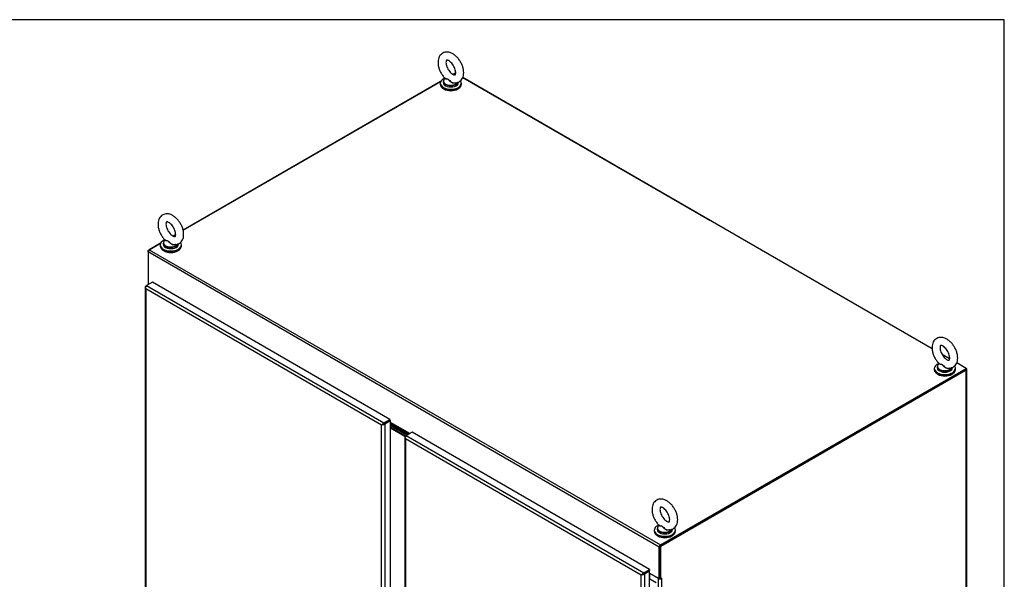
# Model space of a CAD drawing. Header units: inches. Extents: x 1 to 359, y -2 to 239.
# Tile 65 of 65: x 306 to 359, y 209 to 239. Entities that reach past the tile are written whole.
import ezdxf

# ---------------------------------------------------------------- set-up
doc = ezdxf.new("R2010")
doc.units = ezdxf.units.IN
doc.header["$MEASUREMENT"] = 0
for name, color, linetype in [('COM54746-60', 7, 'Continuous'), ('COM70098', 7, 'Continuous'), ('COM71195-7', 7, 'Continuous'), ('COM71196-7', 7, 'Continuous'), ('COM71298-9', 7, 'Continuous'), ('COM71300-10', 7, 'Continuous'), ('COM71301-10', 7, 'Continuous'), ('Default', 7, 'Continuous'), ('GSK87756', 7, 'Continuous'), ('SCS86414', 7, 'Continuous'), ('WAF25377', 7, 'Continuous'), ('WAM254785', 7, 'Continuous')]:
    doc.layers.add(name, color=color, linetype=linetype)

# ---------------------------------------------------------------- blocks, each defined once
blk = doc.blocks.new('SE6')
at = {"layer": 'COM54746-60', "color": 7, "linetype": 'Continuous'}
for p, q in [((340.119, 208.753), (340.142, 208.767)), ((340.142, 208.767), (340.472, 208.576))]:
    blk.add_line(p, q, dxfattribs=at)
at = {"layer": 'COM70098', "color": 7, "linetype": 'Continuous'}
for p, q in [((327.103, 216.526), (326.178, 217.06)), ((327.06, 216.501), (326.178, 217.01)), ((326.988, 216.46), (326.178, 216.927)), ((326.953, 216.429), (326.178, 216.877))]:
    blk.add_line(p, q, dxfattribs=at)
at = {"layer": 'COM71195-7', "color": 7, "linetype": 'Continuous'}
for p, q in [((312.958, 224.482), (312.958, 191.396)), ((312.962, 224.464), (312.962, 224.464)), ((312.994, 224.533), (313.038, 224.558)), ((325.689, 217.052), (312.994, 224.382)), ((312.994, 224.382), (312.994, 191.396)), ((313.352, 224.74), (313.038, 224.558)), ((313.038, 224.558), (325.819, 217.178)), ((326.134, 217.36), (313.352, 224.74)), ((325.819, 217.178), (326.134, 217.36)), ((326.134, 217.36), (326.134, 217.31)), ((325.732, 217.078), (325.689, 217.052)), ((325.689, 184.067), (325.689, 217.052)), ((325.744, 217.084), (325.819, 217.128)), ((325.744, 217.084), (325.819, 217.128)), ((325.819, 217.128), (326.134, 217.31)), ((326.134, 217.31), (325.819, 217.128)), ((326.178, 217.285), (325.863, 217.103)), ((325.863, 217.103), (325.863, 184.017)), ((326.178, 217.285), (326.134, 217.31)), ((326.178, 184.198), (326.178, 217.285))]:
    blk.add_line(p, q, dxfattribs=at)
for centre, major_axis, ratio, start_param, end_param in [((313.081, 224.482), (0.123, 0), 0.57735, 2.356194, 3.403392), ((313.038, 224.457), (0.062, 0.107), 0.57735, 0.785398, 1.832596), ((313.081, 224.432), (-0.087, 0.151), 0.57759, 1.047405, 1.571004), ((313.081, 224.432), (-0.087, 0.151), 0.57759, 1.04699, 1.570589), ((325.776, 217.103), (-0.123, -0.071), 0.000359, -1.30879, -0.785191), ((325.776, 217.103), (-0.123, -0.071), 0.000359, 0.785191, 1.30879), ((325.776, 217.103), (0.0617, 0.0357), 0.000359, 0.785605, 2.356402), ((325.776, 217.103), (0.0617, 0.0356), 0.000359, 3.926784, 5.49758), ((325.819, 217.078), (0.062, 0.107), 0.57735, 0.785398, 1.832596), ((325.776, 217.153), (0.123, 0), 0.57735, 4.45059, 5.497787)]:
    blk.add_ellipse(centre, major_axis=major_axis, ratio=ratio, start_param=start_param, end_param=end_param, dxfattribs=at)
at = {"layer": 'COM71196-7', "color": 7, "linetype": 'Continuous'}
for p, q in [((326.947, 216.406), (326.947, 198.89)), ((326.951, 216.387), (326.951, 216.387)), ((326.983, 216.456), (327.026, 216.482)), ((326.983, 216.305), (326.983, 198.934)), ((339.677, 208.976), (326.983, 216.305)), ((327.341, 216.663), (327.026, 216.482)), ((327.026, 216.482), (339.808, 209.102)), ((340.123, 209.284), (327.341, 216.663)), ((339.721, 209.001), (339.677, 208.976)), ((339.677, 175.99), (339.677, 208.976)), ((339.733, 209.008), (339.808, 209.051)), ((339.733, 209.008), (339.808, 209.051)), ((339.808, 209.102), (340.123, 209.284)), ((339.808, 209.051), (340.123, 209.233)), ((340.075, 209.205), (339.808, 209.051)), ((340.119, 209.18), (339.852, 209.026)), ((339.852, 209.026), (339.852, 175.94)), ((340.119, 209.18), (340.075, 209.205)), ((340.119, 176.094), (340.119, 209.18)), ((340.123, 209.284), (340.123, 209.233))]:
    blk.add_line(p, q, dxfattribs=at)
for centre, major_axis, ratio, start_param, end_param in [((327.07, 216.406), (0.124, 0), 0.57735, 2.356194, 3.403392), ((327.026, 216.381), (0.062, 0.107), 0.57735, 0.785398, 1.832596), ((327.07, 216.356), (-0.087, 0.151), 0.57759, 1.04699, 1.570589), ((327.07, 216.356), (-0.087, 0.151), 0.57759, 1.047405, 1.571004), ((339.765, 209.026), (-0.123, -0.071), 0.000359, 0.785191, 1.30879), ((339.765, 209.026), (-0.123, -0.071), 0.000359, -1.30879, -0.785191), ((339.765, 209.026), (0.0617, 0.0356), 0.000359, 3.926784, 5.49758), ((339.765, 209.026), (0.0617, 0.0357), 0.000359, 0.785605, 2.356402), ((339.808, 209.001), (0.062, 0.107), 0.57735, 0.785398, 1.832596), ((339.765, 209.077), (0.124, 0), 0.57735, 4.45059, 5.497787)]:
    blk.add_ellipse(centre, major_axis=major_axis, ratio=ratio, start_param=start_param, end_param=end_param, dxfattribs=at)
at = {"layer": 'COM71298-9', "color": 7, "linetype": 'Continuous'}
for p, q in [((329.653, 235.991), (329.546, 235.929)), ((329.68, 235.975), (329.653, 235.991)), ((328.875, 235.542), (315.01, 227.537)), ((355.336, 221.163), (330.061, 235.755)), ((314.616, 227.309), (314.47, 227.225)), ((340.64, 210.484), (313.123, 226.371)), ((313.123, 226.371), (313.123, 224.672)), ((313.798, 226.837), (313.188, 226.485)), ((313.188, 226.485), (340.706, 210.598)), ((313.123, 224.672), (313.179, 224.64)), ((356.278, 220.619), (355.874, 220.852)), ((340.706, 210.598), (357.17, 220.104)), ((340.706, 210.548), (357.17, 220.053)), ((357.17, 220.104), (356.659, 220.399)), ((357.17, 220.053), (357.17, 220.104)), ((326.012, 217.239), (326.012, 217.239)), ((326.056, 217.265), (326.056, 217.265)), ((327.22, 216.593), (326.178, 217.194)), ((326.178, 217.143), (327.175, 216.568)), ((326.178, 217.132), (327.166, 216.562)), ((326.178, 217.082), (327.122, 216.537)), ((340.64, 208.785), (340.64, 210.484)), ((340.684, 208.81), (340.684, 210.509)), ((340.001, 209.163), (340.001, 209.163)), ((340.045, 209.188), (340.045, 209.188)), ((340.119, 209.086), (340.64, 208.785)), ((340.64, 208.785), (340.684, 208.81))]:
    blk.add_line(p, q, dxfattribs=at)
for centre, major_axis, start_param, end_param in [((313.188, 226.409), (0.0465, 0.0805), 0.785398, 2.356194), ((340.706, 210.522), (-0.0465, -0.0805), 3.926991, 5.497787)]:
    blk.add_ellipse(centre, major_axis=major_axis, ratio=0.57735, start_param=start_param, end_param=end_param, dxfattribs=at)
at = {"layer": 'COM71300-10', "color": 7, "linetype": 'Continuous'}
for p, q in [((329.545, 235.93), (329.565, 235.942)), ((315.009, 227.538), (328.876, 235.544)), ((330.061, 235.756), (343.368, 228.074)), ((314.469, 227.226), (314.615, 227.31)), ((313.123, 226.449), (313.799, 226.839)), ((313.142, 226.437), (313.123, 226.449)), ((313.123, 226.371), (313.123, 226.449)), ((313.13, 224.668), (313.13, 224.611))]:
    blk.add_line(p, q, dxfattribs=at)
for centre, major_axis, start_param, end_param in [((329.653, 235.891), (0.123, 0), -4.089391, -3.926991), ((343.28, 228.023), (-0.124, 0), 3.764591, 3.926991), ((313.254, 224.683), (0.123, 0), 3.382253, 3.926991)]:
    blk.add_ellipse(centre, major_axis=major_axis, ratio=0.57735, start_param=start_param, end_param=end_param, dxfattribs=at)
at = {"layer": 'COM71301-10', "color": 7, "linetype": 'Continuous'}
for p, q in [((357.126, 220.028), (340.684, 210.535)), ((357.206, 181.91), (357.206, 220.053)), ((357.17, 220.003), (340.727, 210.51)), ((357.17, 181.86), (357.17, 220.003)), ((340.684, 210.535), (340.727, 210.51)), ((340.684, 208.81), (340.684, 210.535)), ((340.727, 208.785), (340.727, 210.51)), ((340.139, 208.765), (340.139, 209.058)), ((340.596, 208.794), (340.139, 209.058)), ((340.596, 176.255), (340.596, 208.794)), ((340.684, 208.81), (340.727, 208.785)), ((340.771, 208.81), (340.727, 208.785)), ((340.757, 208.802), (340.771, 208.794)), ((340.771, 208.81), (340.771, 208.794)), ((340.771, 208.794), (340.771, 176.255))]:
    blk.add_line(p, q, dxfattribs=at)
for centre, major_axis, start_param, end_param in [((357.083, 220.053), (-0.124, 0), 2.356194, 3.926991), ((340.095, 209.033), (-0.0617, 0), 3.926991, 4.32302), ((340.684, 208.844), (0.123, 0), 3.926991, 5.497787), ((340.684, 208.844), (0.0618, 0), 4.680511, 4.744267)]:
    blk.add_ellipse(centre, major_axis=major_axis, ratio=0.57735, start_param=start_param, end_param=end_param, dxfattribs=at)
at = {"layer": 'GSK87756', "color": 7, "linetype": 'Continuous'}
for p, q in [((327.067, 216.505), (326.178, 217.018)), ((326.981, 216.455), (326.178, 216.919))]:
    blk.add_line(p, q, dxfattribs=at)
at = {"layer": 'SCS86414', "color": 7, "linetype": 'Continuous'}
for p, q in [((329.017, 235.55), (329.017, 235.487)), ((329.118, 235.718), (329.102, 235.705)), ((329.83, 235.487), (329.83, 235.514)), ((314.041, 227.014), (314.025, 227.001)), ((313.941, 226.846), (313.941, 226.783)), ((314.753, 226.783), (314.753, 226.81)), ((355.615, 220.194), (355.615, 220.131)), ((355.716, 220.362), (355.7, 220.349)), ((356.428, 220.131), (356.428, 220.158)), ((340.639, 211.657), (340.623, 211.644)), ((340.539, 211.49), (340.539, 211.426)), ((341.351, 211.426), (341.351, 211.454))]:
    blk.add_line(p, q, dxfattribs=at)
for centre, major_axis, start_param, end_param in [((329.423, 235.55), (-0.406, 0), 0, 2.965481), ((329.423, 235.487), (-0.406, 0), 0, 3.141593), ((329.423, 235.571), (0.397, 0), 2.514731, 3.244052), ((329.423, 235.571), (0.397, 0), 3.244052, 5.968812), ((314.347, 226.866), (0.397, 0), 2.514731, 3.244052), ((314.347, 226.846), (-0.406, 0), 0, 2.965481), ((314.347, 226.783), (-0.406, 0), 0, 3.141593), ((314.347, 226.866), (0.397, 0), 3.244052, 5.968812), ((356.022, 220.194), (-0.406, 0), 0, 2.965481), ((356.022, 220.131), (-0.406, 0), 0, 3.141593), ((356.022, 220.214), (0.397, 0), 2.514731, 3.244052), ((356.022, 220.214), (0.397, 0), 3.244052, 5.968812), ((340.945, 211.51), (0.397, 0), 2.514731, 3.244052), ((340.945, 211.49), (-0.406, 0), 0, 2.965481), ((340.945, 211.426), (-0.406, 0), 0, 3.141593), ((340.945, 211.51), (0.397, 0), 3.244052, 5.968812)]:
    blk.add_ellipse(centre, major_axis=major_axis, ratio=0.57735, start_param=start_param, end_param=end_param, dxfattribs=at)
for points, knots in [([(330.115, 236.024), (330.114, 236.058), (330.111, 236.142), (330.08, 236.297), (330.016, 236.473), (329.926, 236.644), (329.813, 236.799), (329.682, 236.933), (329.536, 237.039), (329.386, 237.106), (329.24, 237.134), (329.106, 237.123), (328.981, 237.077), (328.875, 236.995), (328.797, 236.884), (328.748, 236.753), (328.727, 236.603), (328.737, 236.436), (328.779, 236.26), (328.849, 236.083), (328.945, 235.918), (329.04, 235.79), (329.1, 235.735), (329.121, 235.716)], [0, 0, 0, 0, 0.029104, 0.081612, 0.133929, 0.18609, 0.238378, 0.291126, 0.344789, 0.399688, 0.44666, 0.491009, 0.534107, 0.579675, 0.624094, 0.669455, 0.717564, 0.768542, 0.82089, 0.873163, 0.92532, 0.977696, 1, 1, 1, 1]), ([(329.684, 236.024), (329.684, 236.007), (329.682, 235.968), (329.668, 235.918), (329.653, 235.901), (329.653, 235.902), (329.639, 235.897), (329.591, 235.905), (329.517, 235.94), (329.43, 236.007), (329.344, 236.101), (329.267, 236.216), (329.207, 236.341), (329.171, 236.465), (329.159, 236.572), (329.168, 236.651), (329.187, 236.69), (329.195, 236.695), (329.195, 236.698), (329.233, 236.698), (329.301, 236.674), (329.385, 236.617), (329.473, 236.532), (329.554, 236.424), (329.621, 236.3), (329.666, 236.175), (329.683, 236.08), (329.684, 236.038), (329.684, 236.024)], [0, 0, 0, 0, 0.020233, 0.058404, 0.09753, 0.141142, 0.180583, 0.217296, 0.256158, 0.295139, 0.335105, 0.375979, 0.417223, 0.458121, 0.49804, 0.536776, 0.575228, 0.61551, 0.665019, 0.702495, 0.742295, 0.781204, 0.820779, 0.861384, 0.902566, 0.943687, 0.984003, 1, 1, 1, 1]), ([(329.586, 235.475), (329.602, 235.472), (329.657, 235.463), (329.761, 235.479), (329.882, 235.53), (329.984, 235.616), (330.058, 235.729), (330.106, 235.868), (330.112, 235.963), (330.115, 236.024)], [0, 0, 0, 0, 0.049874, 0.202661, 0.351886, 0.50897, 0.662897, 0.821157, 1, 1, 1, 1]), ([(329.698, 235.484), (329.694, 235.48), (329.689, 235.475), (329.655, 235.452), (329.617, 235.445), (329.557, 235.452), (329.537, 235.457), (329.498, 235.471), (329.479, 235.48), (329.424, 235.513), (329.392, 235.54), (329.348, 235.584), (329.334, 235.599), (329.306, 235.627), (329.291, 235.641), (329.262, 235.66), (329.246, 235.667), (329.217, 235.674), (329.203, 235.675), (329.165, 235.678), (329.145, 235.678), (329.117, 235.687), (329.11, 235.695), (329.114, 235.707)], [0.5505951, 0.5505951, 0.5505951, 0.5505951, 0.5625, 0.5625, 0.625, 0.625, 0.65625, 0.65625, 0.6875, 0.6875, 0.75, 0.75, 0.78125, 0.78125, 0.8125, 0.8125, 0.84375, 0.84375, 0.875, 0.875, 0.9375, 0.9375, 1, 1, 1, 1]), ([(329.118, 235.714), (329.121, 235.711), (329.126, 235.709), (329.145, 235.7), (329.166, 235.697), (329.204, 235.691), (329.217, 235.688), (329.245, 235.68), (329.261, 235.674), (329.305, 235.647), (329.333, 235.618), (329.392, 235.564), (329.424, 235.537), (329.496, 235.494), (329.536, 235.478), (329.579, 235.472), (329.583, 235.471), (329.586, 235.471)], [0.041446, 0.041446, 0.041446, 0.041446, 0.0625, 0.0625, 0.125, 0.125, 0.15625, 0.15625, 0.1875, 0.1875, 0.25, 0.25, 0.3125, 0.3125, 0.375, 0.375, 0.3803885, 0.3803885, 0.3803885, 0.3803885]), ([(315.038, 227.319), (315.037, 227.354), (315.034, 227.437), (315.004, 227.593), (314.94, 227.769), (314.849, 227.939), (314.737, 228.095), (314.606, 228.228), (314.459, 228.335), (314.309, 228.402), (314.163, 228.429), (314.029, 228.419), (313.904, 228.372), (313.799, 228.29), (313.72, 228.18), (313.671, 228.049), (313.651, 227.899), (313.661, 227.732), (313.702, 227.556), (313.773, 227.379), (313.868, 227.213), (313.964, 227.086), (314.024, 227.031), (314.044, 227.012)], [0, 0, 0, 0, 0.029104, 0.081612, 0.133929, 0.18609, 0.238378, 0.291126, 0.344789, 0.399688, 0.44666, 0.491009, 0.534107, 0.579675, 0.624094, 0.669455, 0.717564, 0.768542, 0.82089, 0.873163, 0.92532, 0.977696, 1, 1, 1, 1]), ([(314.608, 227.319), (314.607, 227.303), (314.606, 227.263), (314.591, 227.214), (314.576, 227.197), (314.577, 227.198), (314.563, 227.193), (314.514, 227.2), (314.44, 227.236), (314.354, 227.302), (314.268, 227.396), (314.191, 227.511), (314.131, 227.637), (314.094, 227.761), (314.083, 227.868), (314.092, 227.946), (314.111, 227.986), (314.119, 227.991), (314.119, 227.993), (314.157, 227.994), (314.224, 227.97), (314.309, 227.913), (314.396, 227.828), (314.478, 227.719), (314.544, 227.596), (314.589, 227.471), (314.606, 227.376), (314.607, 227.333), (314.608, 227.319)], [0, 0, 0, 0, 0.020233, 0.058404, 0.09753, 0.141142, 0.180583, 0.217296, 0.256158, 0.295139, 0.335105, 0.375979, 0.417223, 0.458121, 0.49804, 0.536776, 0.575228, 0.61551, 0.665019, 0.702495, 0.742295, 0.781204, 0.820779, 0.861384, 0.902566, 0.943687, 0.984003, 1, 1, 1, 1]), ([(314.612, 226.771), (314.611, 226.77), (314.609, 226.769), (314.579, 226.748), (314.54, 226.74), (314.481, 226.747), (314.46, 226.752), (314.421, 226.767), (314.402, 226.776), (314.348, 226.809), (314.316, 226.836), (314.271, 226.88), (314.257, 226.895), (314.229, 226.923), (314.215, 226.936), (314.185, 226.956), (314.17, 226.962), (314.141, 226.969), (314.127, 226.97), (314.089, 226.973), (314.068, 226.974), (314.04, 226.983), (314.033, 226.991), (314.038, 227.003)], [0.5582932, 0.5582932, 0.5582932, 0.5582932, 0.5625, 0.5625, 0.625, 0.625, 0.65625, 0.65625, 0.6875, 0.6875, 0.75, 0.75, 0.78125, 0.78125, 0.8125, 0.8125, 0.84375, 0.84375, 0.875, 0.875, 0.9375, 0.9375, 1, 1, 1, 1]), ([(314.036, 227.018), (314.038, 227.011), (314.045, 227.006), (314.068, 226.996), (314.089, 226.993), (314.127, 226.986), (314.141, 226.984), (314.169, 226.976), (314.184, 226.969), (314.228, 226.943), (314.256, 226.914), (314.315, 226.86), (314.348, 226.833), (314.42, 226.79), (314.459, 226.774), (314.503, 226.767), (314.506, 226.767), (314.51, 226.767)], [0.0222922, 0.0222922, 0.0222922, 0.0222922, 0.0625, 0.0625, 0.125, 0.125, 0.15625, 0.15625, 0.1875, 0.1875, 0.25, 0.25, 0.3125, 0.3125, 0.375, 0.375, 0.3803885, 0.3803885, 0.3803885, 0.3803885]), ([(314.51, 226.771), (314.525, 226.768), (314.58, 226.759), (314.684, 226.775), (314.805, 226.825), (314.907, 226.912), (314.981, 227.025), (315.029, 227.163), (315.035, 227.259), (315.038, 227.319)], [0, 0, 0, 0, 0.049874, 0.202661, 0.351886, 0.50897, 0.662897, 0.821157, 1, 1, 1, 1]), ([(356.713, 220.667), (356.712, 220.702), (356.709, 220.785), (356.678, 220.941), (356.614, 221.117), (356.524, 221.287), (356.411, 221.443), (356.28, 221.576), (356.134, 221.682), (355.984, 221.75), (355.838, 221.777), (355.704, 221.767), (355.579, 221.72), (355.473, 221.638), (355.395, 221.528), (355.346, 221.397), (355.326, 221.247), (355.336, 221.08), (355.377, 220.904), (355.447, 220.727), (355.543, 220.561), (355.638, 220.433), (355.698, 220.379), (355.719, 220.36)], [0, 0, 0, 0, 0.029104, 0.081612, 0.133929, 0.18609, 0.238378, 0.291126, 0.344789, 0.399688, 0.44666, 0.491009, 0.534107, 0.579675, 0.624094, 0.669455, 0.717564, 0.768542, 0.82089, 0.873163, 0.92532, 0.977696, 1, 1, 1, 1]), ([(356.282, 220.667), (356.282, 220.651), (356.28, 220.611), (356.266, 220.562), (356.251, 220.545), (356.251, 220.546), (356.237, 220.541), (356.189, 220.548), (356.115, 220.583), (356.029, 220.65), (355.942, 220.744), (355.865, 220.859), (355.806, 220.985), (355.769, 221.108), (355.757, 221.216), (355.767, 221.294), (355.785, 221.334), (355.794, 221.339), (355.794, 221.341), (355.831, 221.342), (355.899, 221.318), (355.983, 221.261), (356.071, 221.176), (356.152, 221.067), (356.219, 220.944), (356.264, 220.819), (356.281, 220.723), (356.282, 220.681), (356.282, 220.667)], [0, 0, 0, 0, 0.020233, 0.058404, 0.09753, 0.141142, 0.180583, 0.217296, 0.256158, 0.295139, 0.335105, 0.375979, 0.417223, 0.458121, 0.49804, 0.536776, 0.575228, 0.61551, 0.665019, 0.702495, 0.742295, 0.781204, 0.820779, 0.861384, 0.902566, 0.943687, 0.984003, 1, 1, 1, 1]), ([(356.184, 220.118), (356.2, 220.116), (356.255, 220.106), (356.359, 220.123), (356.48, 220.173), (356.582, 220.26), (356.656, 220.372), (356.704, 220.511), (356.71, 220.607), (356.713, 220.667)], [0, 0, 0, 0, 0.049874, 0.202661, 0.351886, 0.50897, 0.662897, 0.821157, 1, 1, 1, 1]), ([(356.287, 220.119), (356.285, 220.118), (356.283, 220.117), (356.253, 220.096), (356.215, 220.088), (356.155, 220.095), (356.135, 220.1), (356.096, 220.115), (356.077, 220.124), (356.022, 220.156), (355.99, 220.184), (355.946, 220.228), (355.932, 220.243), (355.904, 220.271), (355.889, 220.284), (355.86, 220.304), (355.844, 220.31), (355.815, 220.317), (355.802, 220.318), (355.764, 220.321), (355.743, 220.322), (355.715, 220.331), (355.708, 220.339), (355.713, 220.351)], [0.5582932, 0.5582932, 0.5582932, 0.5582932, 0.5625, 0.5625, 0.625, 0.625, 0.65625, 0.65625, 0.6875, 0.6875, 0.75, 0.75, 0.78125, 0.78125, 0.8125, 0.8125, 0.84375, 0.84375, 0.875, 0.875, 0.9375, 0.9375, 1, 1, 1, 1]), ([(355.712, 220.362), (355.715, 220.357), (355.721, 220.353), (355.743, 220.344), (355.764, 220.341), (355.802, 220.334), (355.815, 220.332), (355.844, 220.324), (355.859, 220.317), (355.903, 220.29), (355.931, 220.262), (355.99, 220.208), (356.022, 220.181), (356.094, 220.138), (356.134, 220.122), (356.177, 220.115), (356.181, 220.115), (356.184, 220.115)], [0.0297605, 0.0297605, 0.0297605, 0.0297605, 0.0625, 0.0625, 0.125, 0.125, 0.15625, 0.15625, 0.1875, 0.1875, 0.25, 0.25, 0.3125, 0.3125, 0.375, 0.375, 0.3803885, 0.3803885, 0.3803885, 0.3803885]), ([(341.636, 211.963), (341.635, 211.998), (341.632, 212.081), (341.602, 212.236), (341.538, 212.413), (341.447, 212.583), (341.335, 212.738), (341.204, 212.872), (341.058, 212.978), (340.908, 213.046), (340.762, 213.073), (340.627, 213.063), (340.502, 213.016), (340.397, 212.934), (340.319, 212.823), (340.269, 212.692), (340.249, 212.542), (340.259, 212.376), (340.3, 212.199), (340.371, 212.022), (340.467, 211.857), (340.562, 211.729), (340.622, 211.674), (340.643, 211.656)], [0, 0, 0, 0, 0.029104, 0.081612, 0.133929, 0.18609, 0.238378, 0.291126, 0.344789, 0.399688, 0.44666, 0.491009, 0.534107, 0.579675, 0.624094, 0.669455, 0.717564, 0.768542, 0.82089, 0.873163, 0.92532, 0.977696, 1, 1, 1, 1]), ([(341.206, 211.963), (341.205, 211.946), (341.204, 211.907), (341.189, 211.858), (341.174, 211.84), (341.175, 211.841), (341.161, 211.837), (341.112, 211.844), (341.039, 211.879), (340.952, 211.946), (340.866, 212.04), (340.789, 212.155), (340.729, 212.281), (340.693, 212.404), (340.681, 212.511), (340.69, 212.59), (340.709, 212.63), (340.717, 212.634), (340.717, 212.637), (340.755, 212.637), (340.822, 212.613), (340.907, 212.557), (340.994, 212.471), (341.076, 212.363), (341.142, 212.239), (341.187, 212.115), (341.204, 212.019), (341.206, 211.977), (341.206, 211.963)], [0, 0, 0, 0, 0.020233, 0.058404, 0.09753, 0.141142, 0.180583, 0.217296, 0.256158, 0.295139, 0.335105, 0.375979, 0.417223, 0.458121, 0.49804, 0.536776, 0.575228, 0.61551, 0.665019, 0.702495, 0.742295, 0.781204, 0.820779, 0.861384, 0.902566, 0.943687, 0.984003, 1, 1, 1, 1]), ([(341.211, 211.415), (341.209, 211.414), (341.207, 211.412), (341.177, 211.391), (341.138, 211.384), (341.079, 211.391), (341.059, 211.396), (341.019, 211.41), (341.001, 211.419), (340.946, 211.452), (340.914, 211.479), (340.869, 211.523), (340.855, 211.538), (340.827, 211.566), (340.813, 211.58), (340.783, 211.6), (340.768, 211.606), (340.739, 211.613), (340.725, 211.614), (340.687, 211.617), (340.667, 211.618), (340.639, 211.627), (340.632, 211.634), (340.636, 211.646)], [0.5582932, 0.5582932, 0.5582932, 0.5582932, 0.5625, 0.5625, 0.625, 0.625, 0.65625, 0.65625, 0.6875, 0.6875, 0.75, 0.75, 0.78125, 0.78125, 0.8125, 0.8125, 0.84375, 0.84375, 0.875, 0.875, 0.9375, 0.9375, 1, 1, 1, 1]), ([(340.634, 211.662), (340.636, 211.655), (340.643, 211.65), (340.666, 211.64), (340.688, 211.636), (340.725, 211.63), (340.739, 211.628), (340.767, 211.619), (340.782, 211.613), (340.826, 211.586), (340.854, 211.558), (340.914, 211.503), (340.946, 211.476), (341.018, 211.433), (341.057, 211.417), (341.101, 211.411), (341.104, 211.411), (341.108, 211.41)], [0.0222922, 0.0222922, 0.0222922, 0.0222922, 0.0625, 0.0625, 0.125, 0.125, 0.15625, 0.15625, 0.1875, 0.1875, 0.25, 0.25, 0.3125, 0.3125, 0.375, 0.375, 0.3803885, 0.3803885, 0.3803885, 0.3803885]), ([(341.108, 211.414), (341.124, 211.411), (341.178, 211.402), (341.282, 211.419), (341.403, 211.469), (341.506, 211.555), (341.58, 211.668), (341.627, 211.807), (341.634, 211.903), (341.636, 211.963)], [0, 0, 0, 0, 0.049874, 0.202661, 0.351886, 0.50897, 0.662897, 0.821157, 1, 1, 1, 1])]:
    blk.add_open_spline(points, degree=3, knots=knots, dxfattribs=at)
for points in [[(314.038, 227.003), (314.04, 227.007), (314.043, 227.012), (314.047, 227.017)], [(340.636, 211.646), (340.638, 211.65), (340.641, 211.655), (340.646, 211.66)]]:
    blk.add_open_spline(points, degree=3, dxfattribs=at)
at = {"layer": 'WAF25377', "color": 7, "linetype": 'Continuous'}
for p, q in [((328.855, 235.455), (328.855, 235.394)), ((329.992, 235.394), (329.992, 235.455)), ((313.778, 226.751), (313.778, 226.69)), ((314.916, 226.69), (314.916, 226.751)), ((355.453, 220.099), (355.453, 220.038)), ((356.59, 220.038), (356.59, 220.099)), ((340.376, 211.394), (340.376, 211.333)), ((341.514, 211.333), (341.514, 211.394))]:
    blk.add_line(p, q, dxfattribs=at)
for centre, major_axis, start_param, end_param in [((329.423, 235.455), (-0.569, 0), 5.330216, 6.283185), ((329.423, 235.455), (-0.569, 0), 0, 3.560279), ((329.423, 235.394), (-0.569, 0), 0, 3.141593), ((314.347, 226.751), (0.569, 0), 2.174495, 6.283185), ((314.347, 226.69), (0.569, 0), 3.141593, 6.283185), ((314.347, 226.751), (0.569, 0), 0, 0.416218), ((356.022, 220.099), (-0.569, 0), 5.330216, 6.283185), ((356.022, 220.099), (-0.569, 0), 0, 3.560279), ((356.022, 220.038), (-0.569, 0), 0, 3.141593), ((340.945, 211.394), (0.569, 0), 2.174495, 6.283185), ((340.945, 211.394), (0.569, 0), 0, 0.416218), ((340.945, 211.333), (0.569, 0), 3.141593, 6.283185)]:
    blk.add_ellipse(centre, major_axis=major_axis, ratio=0.57735, start_param=start_param, end_param=end_param, dxfattribs=at)
at = {"layer": 'WAM254785', "color": 7, "linetype": 'Continuous'}
for centre, major_axis in [((329.423, 235.328), (0.488, 0)), ((314.347, 226.623), (0.487, 0)), ((356.022, 219.971), (0.487, 0)), ((340.945, 211.267), (0.487, 0))]:
    blk.add_ellipse(centre, major_axis=major_axis, ratio=0.57735, start_param=3.846786, end_param=5.577992, dxfattribs=at)
blk = doc.blocks.new('BORDER')
at = {"layer": 'Default', "color": 7, "linetype": 'Continuous'}
for p, q in [((0, 27.86), (-41.86, 27.86)), ((0, 0), (0, 27.86))]:
    blk.add_line(p, q, dxfattribs=at)

msp = doc.modelspace()

# ---------------------------------------------------------------- block references
at = {"layer": 'Default', "color": 7, "xscale": 8.55, "yscale": 8.55, "zscale": 8.55}
msp.add_blockref('BORDER', (359.223, 0.67), dxfattribs=at)
at = {"layer": 'Default'}
msp.add_blockref('SE6', (0, 0), dxfattribs=at)

doc.saveas('drawing.dxf')
